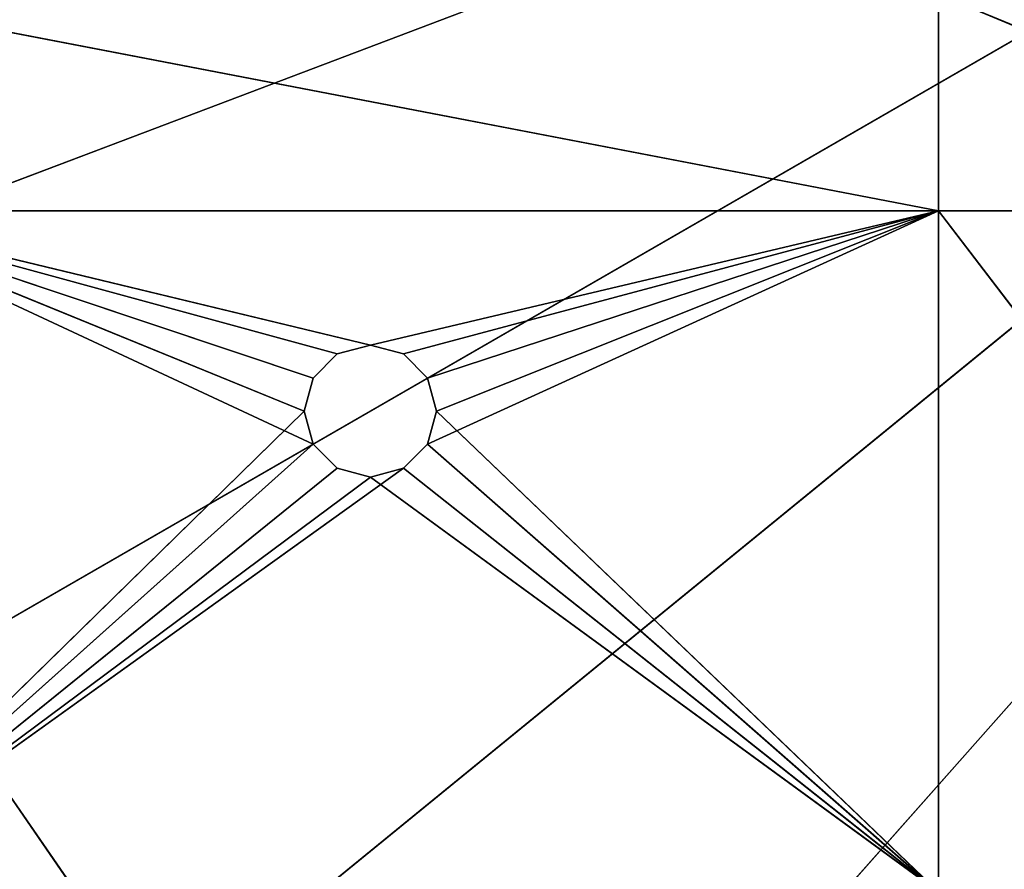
# Model space of a CAD drawing. Extents: x 0.2 to 45.2, y -45.2 to 0.
# Tile 27 of 106: x 15.3 to 18.6, y -27.9 to -25. Entities that reach past the tile are written whole.
import ezdxf

# ---------------------------------------------------------------- set-up
doc = ezdxf.new("R2010")
doc.units = 0
doc.header["$LTSCALE"] = 2.54
doc.layers.get('0').update_dxf_attribs({"color": 13, "linetype": 'CONTINUOUS'})

# ---------------------------------------------------------------- blocks, each defined once
blk = doc.blocks.new('CIRCOLO-LED-10813-10863_ST')
at = {"color": 0}
for p, q in [((14.5779, 101.0002, 25.6619), (16.2509, 101.0002, 26.3445)), ((16.281, 101.0002, 26.232), (14.5779, 101.0002, 25.6619)), ((14.5779, 101.0002, 25.6619), (16.2509, 101.0002, 26.3445)), ((14.5779, 101.0002, 25.6619), (16.281, 101.0002, 26.457)), ((14.5779, 101.0002, 25.6619), (16.281, 101.0002, 26.457)), ((14.5779, 101.0002, 27.9829), (16.281, 101.0002, 26.457)), ((14.5779, 101.0002, 27.9829), (16.281, 101.0002, 26.457)), ((14.5779, 101.0002, 27.9829), (16.3634, 101.0002, 26.5394)), ((16.3634, 101.0002, 26.1496), (14.5779, 101.0002, 25.6619)), ((16.281, 101.0002, 26.232), (14.5779, 101.0002, 25.6619)), ((16.3634, 101.0002, 26.1496), (14.5779, 101.0002, 25.6619)), ((16.4759, 101.0002, 26.1195), (14.5779, 101.0002, 25.6619)), ((16.4759, 101.0002, 26.1195), (14.5779, 101.0002, 25.6619)), ((18.4104, 101.0002, 25.6619), (14.5779, 101.0002, 25.6619)), ((16.5884, 101.0002, 26.5394), (14.5779, 101.0002, 27.9829)), ((16.5884, 101.0002, 26.5394), (14.5779, 101.0002, 27.9829)), ((16.4759, 101.0002, 26.5695), (14.5779, 101.0002, 27.9829)), ((16.4759, 101.0002, 26.5695), (14.5779, 101.0002, 27.9829)), ((14.5779, 101.0002, 27.9829), (16.3634, 101.0002, 26.5394)), ((14.5779, 101.0002, 24.9243), (18.4104, 101.0002, 25.6619)), ((14.5779, 101.0002, 24.9243), (18.4104, 101.0002, 25.6619)), ((18.4104, 101.0002, 25.6619), (14.5779, 101.0002, 25.6619)), ((16.2509, 101.0002, 26.3445), (16.281, 101.0002, 26.232)), ((16.281, 101.0002, 26.457), (16.2509, 101.0002, 26.3445)), ((16.281, 100.9202, 26.457), (16.2509, 101.0002, 26.3445)), ((16.281, 101.0002, 26.457), (16.2509, 101.0002, 26.3445)), ((16.281, 100.9202, 26.457), (16.2509, 101.0002, 26.3445)), ((16.2509, 100.9202, 26.3445), (16.2509, 101.0002, 26.3445)), ((16.2509, 100.9202, 26.3445), (16.2509, 101.0002, 26.3445)), ((16.2509, 100.9202, 26.3445), (16.281, 101.0002, 26.232)), ((16.2509, 101.0002, 26.3445), (16.281, 101.0002, 26.232)), ((16.2509, 100.9202, 26.3445), (16.281, 101.0002, 26.232)), ((16.3634, 101.0002, 26.5394), (16.281, 101.0002, 26.457)), ((16.281, 101.0002, 26.232), (16.3634, 101.0002, 26.1496)), ((16.3634, 100.9202, 26.5394), (16.281, 101.0002, 26.457)), ((16.3634, 101.0002, 26.5394), (16.281, 101.0002, 26.457)), ((16.3634, 100.9202, 26.5394), (16.281, 101.0002, 26.457)), ((16.281, 100.9202, 26.457), (16.281, 101.0002, 26.457)), ((16.281, 100.9202, 26.457), (16.281, 101.0002, 26.457)), ((16.281, 100.9202, 26.232), (16.281, 101.0002, 26.232)), ((16.281, 100.9202, 26.232), (16.281, 101.0002, 26.232)), ((16.281, 100.9202, 26.232), (16.3634, 101.0002, 26.1496)), ((16.281, 101.0002, 26.232), (16.3634, 101.0002, 26.1496)), ((16.281, 100.9202, 26.232), (16.3634, 101.0002, 26.1496)), ((16.3634, 101.0002, 26.1496), (16.4759, 101.0002, 26.1195)), ((16.4759, 101.0002, 26.5695), (16.3634, 101.0002, 26.5394)), ((16.4759, 100.9202, 26.5695), (16.3634, 101.0002, 26.5394)), ((16.4759, 101.0002, 26.5695), (16.3634, 101.0002, 26.5394)), ((16.4759, 100.9202, 26.5695), (16.3634, 101.0002, 26.5394)), ((16.3634, 100.9202, 26.5394), (16.3634, 101.0002, 26.5394)), ((16.3634, 100.9202, 26.5394), (16.3634, 101.0002, 26.5394)), ((16.3634, 100.9202, 26.1496), (16.3634, 101.0002, 26.1496)), ((16.3634, 100.9202, 26.1496), (16.3634, 101.0002, 26.1496)), ((16.3634, 100.9202, 26.1496), (16.4759, 101.0002, 26.1195)), ((16.3634, 101.0002, 26.1496), (16.4759, 101.0002, 26.1195)), ((16.3634, 100.9202, 26.1496), (16.4759, 101.0002, 26.1195)), ((16.4759, 101.0002, 26.1195), (18.4104, 101.0002, 25.6619)), ((16.4759, 101.0002, 26.1195), (16.5884, 101.0002, 26.1496)), ((16.4759, 101.0002, 26.1195), (18.4104, 101.0002, 25.6619)), ((16.5884, 101.0002, 26.5394), (16.4759, 101.0002, 26.5695)), ((16.4759, 101.0002, 26.1195), (16.4759, 100.9202, 26.1195)), ((16.4759, 100.9202, 26.1195), (16.5884, 101.0002, 26.1496)), ((16.4759, 101.0002, 26.1195), (16.5884, 101.0002, 26.1496)), ((16.4759, 100.9202, 26.1195), (16.5884, 101.0002, 26.1496)), ((16.5884, 100.9202, 26.5394), (16.4759, 101.0002, 26.5695)), ((16.5884, 101.0002, 26.5394), (16.4759, 101.0002, 26.5695)), ((16.5884, 100.9202, 26.5394), (16.4759, 101.0002, 26.5695)), ((16.4759, 100.9202, 26.5695), (16.4759, 101.0002, 26.5695)), ((16.4759, 100.9202, 26.5695), (16.4759, 101.0002, 26.5695)), ((16.4759, 101.0002, 26.1195), (16.4759, 100.9202, 26.1195)), ((16.5884, 101.0002, 26.1496), (18.4104, 101.0002, 25.6619)), ((16.5884, 101.0002, 26.1496), (18.4104, 101.0002, 25.6619)), ((16.5884, 101.0002, 26.1496), (16.6707, 101.0002, 26.232)), ((16.6707, 101.0002, 26.457), (16.5884, 101.0002, 26.5394)), ((16.5884, 101.0002, 26.5394), (18.4104, 101.0002, 27.9829)), ((16.5884, 101.0002, 26.5394), (18.4104, 101.0002, 27.9829)), ((16.5884, 100.9202, 26.1496), (16.5884, 101.0002, 26.1496)), ((16.5884, 100.9202, 26.1496), (16.5884, 101.0002, 26.1496)), ((16.5884, 100.9202, 26.1496), (16.6707, 101.0002, 26.232)), ((16.5884, 101.0002, 26.1496), (16.6707, 101.0002, 26.232)), ((16.5884, 100.9202, 26.1496), (16.6707, 101.0002, 26.232)), ((16.6707, 100.9202, 26.457), (16.5884, 101.0002, 26.5394)), ((16.6707, 101.0002, 26.457), (16.5884, 101.0002, 26.5394)), ((16.6707, 100.9202, 26.457), (16.5884, 101.0002, 26.5394)), ((16.5884, 100.9202, 26.5394), (16.5884, 101.0002, 26.5394)), ((16.5884, 100.9202, 26.5394), (16.5884, 101.0002, 26.5394)), ((16.6707, 101.0002, 26.232), (18.4104, 101.0002, 25.6619)), ((16.6707, 101.0002, 26.232), (18.4104, 101.0002, 25.6619)), ((16.6707, 101.0002, 26.232), (16.7009, 101.0002, 26.3445)), ((16.7009, 101.0002, 26.3445), (16.6707, 101.0002, 26.457)), ((16.6707, 101.0002, 26.457), (18.4104, 101.0002, 27.9829)), ((16.6707, 101.0002, 26.457), (18.4104, 101.0002, 27.9829)), ((16.6707, 100.9202, 26.232), (16.6707, 101.0002, 26.232)), ((16.6707, 100.9202, 26.232), (16.6707, 101.0002, 26.232)), ((16.6707, 100.9202, 26.232), (16.7009, 101.0002, 26.3445)), ((16.6707, 101.0002, 26.232), (16.7009, 101.0002, 26.3445)), ((16.6707, 100.9202, 26.232), (16.7009, 101.0002, 26.3445)), ((16.7009, 100.9202, 26.3445), (16.6707, 101.0002, 26.457)), ((16.7009, 101.0002, 26.3445), (16.6707, 101.0002, 26.457)), ((16.7009, 100.9202, 26.3445), (16.6707, 101.0002, 26.457)), ((16.6707, 100.9202, 26.457), (16.6707, 101.0002, 26.457)), ((16.6707, 100.9202, 26.457), (16.6707, 101.0002, 26.457)), ((16.7009, 101.0002, 26.3445), (18.4104, 101.0002, 25.6619)), ((18.4104, 101.0002, 27.9829), (16.7009, 101.0002, 26.3445)), ((18.4104, 101.0002, 27.9829), (16.7009, 101.0002, 26.3445)), ((16.7009, 101.0002, 26.3445), (18.4104, 101.0002, 25.6619)), ((16.7009, 100.9202, 26.3445), (16.7009, 101.0002, 26.3445)), ((16.7009, 100.9202, 26.3445), (16.7009, 101.0002, 26.3445)), ((18.4104, 101.0002, 24.9243), (20.1825, 101.0002, 25.6619)), ((18.4104, 101.0002, 24.9243), (20.1825, 101.0002, 25.6619)), ((18.4104, 101.0002, 24.9243), (18.4104, 101.0002, 25.6619)), ((18.4104, 101.0002, 25.6619), (20.1825, 101.0002, 25.6619)), ((18.4104, 101.0002, 24.9243), (18.4104, 101.0002, 25.6619)), ((18.4104, 101.0002, 27.9829), (18.4104, 101.0002, 25.6619)), ((18.4104, 101.0002, 27.9829), (18.4104, 101.0002, 25.6619)), ((20.1825, 101.0002, 27.9829), (18.4104, 101.0002, 25.6619)), ((20.1825, 101.0002, 27.9829), (18.4104, 101.0002, 25.6619)), ((18.4104, 101.0002, 25.6619), (20.1825, 101.0002, 25.6619)), ((18.4104, 100.9202, 25.6619), (14.5779, 100.9202, 24.9243)), ((14.5779, 100.9202, 25.6619), (16.4759, 100.9202, 26.1195)), ((16.3634, 100.9202, 26.1496), (14.5779, 100.9202, 25.6619)), ((16.281, 100.9202, 26.232), (14.5779, 100.9202, 25.6619)), ((16.3634, 100.9202, 26.1496), (14.5779, 100.9202, 25.6619)), ((16.281, 100.9202, 26.232), (14.5779, 100.9202, 25.6619)), ((16.2509, 100.9202, 26.3445), (14.5779, 100.9202, 25.6619)), ((16.2509, 100.9202, 26.3445), (14.5779, 100.9202, 25.6619)), ((16.2509, 100.9202, 26.3445), (14.5779, 100.9202, 27.9829)), ((16.2509, 100.9202, 26.3445), (14.5779, 100.9202, 27.9829)), ((16.281, 100.9202, 26.457), (14.5779, 100.9202, 27.9829)), ((16.281, 100.9202, 26.457), (14.5779, 100.9202, 27.9829)), ((16.3634, 100.9202, 26.5394), (14.5779, 100.9202, 27.9829)), ((16.4759, 100.9202, 26.5695), (14.5779, 100.9202, 27.9829)), ((16.3634, 100.9202, 26.5394), (14.5779, 100.9202, 27.9829)), ((16.4759, 100.9202, 26.5695), (14.5779, 100.9202, 27.9829)), ((14.5779, 100.9202, 25.6619), (16.4759, 100.9202, 26.1195)), ((14.5779, 100.9202, 25.6619), (18.4104, 100.9202, 25.6619)), ((14.5779, 100.9202, 25.6619), (18.4104, 100.9202, 25.6619)), ((18.4104, 100.9202, 25.6619), (14.5779, 100.9202, 24.9243)), ((16.281, 100.9202, 26.232), (16.2509, 100.9202, 26.3445)), ((16.2509, 100.9202, 26.3445), (16.281, 100.9202, 26.457)), ((16.2509, 100.9202, 26.3445), (16.281, 100.9202, 26.457)), ((16.281, 100.9202, 26.232), (16.2509, 100.9202, 26.3445)), ((16.3634, 100.9202, 26.1496), (16.281, 100.9202, 26.232)), ((16.281, 100.9202, 26.457), (16.3634, 100.9202, 26.5394)), ((16.281, 100.9202, 26.457), (16.3634, 100.9202, 26.5394)), ((16.3634, 100.9202, 26.1496), (16.281, 100.9202, 26.232)), ((16.4759, 100.9202, 26.1195), (16.3634, 100.9202, 26.1496)), ((16.3634, 100.9202, 26.5394), (16.4759, 100.9202, 26.5695)), ((16.3634, 100.9202, 26.5394), (16.4759, 100.9202, 26.5695)), ((16.4759, 100.9202, 26.1195), (16.3634, 100.9202, 26.1496)), ((16.4759, 100.9202, 26.5695), (18.4104, 100.9202, 27.9829)), ((16.4759, 100.9202, 26.5695), (16.5884, 100.9202, 26.5394)), ((16.4759, 100.9202, 26.5695), (18.4104, 100.9202, 27.9829)), ((16.5884, 100.9202, 26.1496), (16.4759, 100.9202, 26.1195)), ((16.4759, 100.9202, 26.1195), (18.4104, 100.9202, 25.6619)), ((16.4759, 100.9202, 26.1195), (18.4104, 100.9202, 25.6619)), ((16.5884, 100.9202, 26.1496), (16.4759, 100.9202, 26.1195)), ((16.4759, 100.9202, 26.5695), (16.5884, 100.9202, 26.5394)), ((16.6707, 100.9202, 26.232), (16.5884, 100.9202, 26.1496)), ((16.5884, 100.9202, 26.1496), (18.4104, 100.9202, 25.6619)), ((16.5884, 100.9202, 26.5394), (18.4104, 100.9202, 27.9829)), ((16.5884, 100.9202, 26.5394), (18.4104, 100.9202, 27.9829)), ((16.5884, 100.9202, 26.5394), (16.6707, 100.9202, 26.457)), ((16.5884, 100.9202, 26.1496), (18.4104, 100.9202, 25.6619)), ((16.6707, 100.9202, 26.232), (16.5884, 100.9202, 26.1496)), ((16.5884, 100.9202, 26.5394), (16.6707, 100.9202, 26.457)), ((18.4104, 100.9202, 25.6619), (16.6707, 100.9202, 26.232)), ((16.6707, 100.9202, 26.457), (18.4104, 100.9202, 27.9829)), ((16.6707, 100.9202, 26.457), (18.4104, 100.9202, 27.9829)), ((16.6707, 100.9202, 26.457), (18.4104, 100.9202, 25.6619)), ((16.6707, 100.9202, 26.457), (18.4104, 100.9202, 25.6619)), ((16.6707, 100.9202, 26.457), (16.7009, 100.9202, 26.3445)), ((16.7009, 100.9202, 26.3445), (16.6707, 100.9202, 26.232)), ((18.4104, 100.9202, 25.6619), (16.6707, 100.9202, 26.232)), ((16.7009, 100.9202, 26.3445), (16.6707, 100.9202, 26.232)), ((16.6707, 100.9202, 26.457), (16.7009, 100.9202, 26.3445)), ((16.7009, 100.9202, 26.3445), (18.4104, 100.9202, 25.6619)), ((16.7009, 100.9202, 26.3445), (18.4104, 100.9202, 25.6619)), ((20.1825, 100.9202, 25.6619), (18.4104, 100.9202, 24.9243)), ((18.4104, 100.9202, 25.6619), (20.1825, 100.9202, 27.9829)), ((18.4104, 100.9202, 27.9829), (18.4104, 100.9202, 25.6619)), ((18.4104, 100.9202, 25.6619), (20.1825, 100.9202, 27.9829)), ((18.4104, 100.9202, 25.6619), (20.1825, 100.9202, 25.6619)), ((18.4104, 100.9202, 25.6619), (20.1825, 100.9202, 25.6619)), ((18.4104, 100.9202, 25.6619), (18.4104, 100.9202, 24.9243)), ((20.1825, 100.9202, 25.6619), (18.4104, 100.9202, 24.9243)), ((18.4104, 100.9202, 25.6619), (18.4104, 100.9202, 24.9243)), ((18.4104, 100.9202, 27.9829), (18.4104, 100.9202, 25.6619)), ((14.3299, 98.4002, 25.9164), (22.745, 98.4002, 22.725)), ((14.3299, 98.4002, 25.9164), (22.745, 98.4002, 22.725)), ((15.7736, 98.4002, 28.417), (14.9508, 98.4002, 27.225)), ((14.9508, 98.4002, 27.225), (15.7736, 98.3002, 28.417)), ((14.9508, 98.4002, 27.225), (15.7736, 98.3002, 28.417)), ((14.9508, 98.4002, 27.225), (22.745, 98.4002, 22.725)), ((14.9508, 98.4002, 27.225), (22.745, 98.4002, 22.725)), ((15.7736, 98.4002, 28.417), (14.9508, 98.4002, 27.225)), ((22.745, 98.4002, 22.725), (15.7736, 98.4002, 28.417)), ((22.745, 98.4002, 22.725), (15.7736, 98.4002, 28.417)), ((16.7769, 98.4002, 29.4616), (22.745, 98.4002, 22.725)), ((16.7769, 98.4002, 29.4616), (22.745, 98.4002, 22.725)), ((14.3299, 98.3002, 25.9164), (22.745, 98.3002, 22.725)), ((14.3299, 98.3002, 25.9164), (22.745, 98.3002, 22.725)), ((14.9508, 98.3002, 27.225), (15.7736, 98.3002, 28.417)), ((22.745, 98.3002, 22.725), (14.9508, 98.3002, 27.225)), ((14.9508, 98.3002, 27.225), (15.7736, 98.3002, 28.417)), ((22.745, 98.3002, 22.725), (14.9508, 98.3002, 27.225)), ((15.7736, 98.3002, 28.417), (22.745, 98.3002, 22.725)), ((15.7736, 98.3002, 28.417), (22.745, 98.3002, 22.725)), ((16.7769, 98.3002, 29.4616), (22.745, 98.3002, 22.725)), ((16.7769, 98.3002, 29.4616), (22.745, 98.3002, 22.725))]:
    blk.add_line(p, q, dxfattribs=at)
mesh = blk.add_polyface(dxfattribs=at)
corners = [(16.2509, 101.0002, 26.3445), (16.281, 101.0002, 26.232), (14.5779, 101.0002, 25.6619)]
mesh.append_faces([[corners[k] for k in face] for face in [(0, 1, 2)]], dxfattribs={"color": 0})
mesh = blk.add_polyface(dxfattribs=at)
corners = [(16.281, 101.0002, 26.457), (16.2509, 101.0002, 26.3445), (14.5779, 101.0002, 25.6619)]
mesh.append_faces([[corners[k] for k in face] for face in [(0, 1, 2)]], dxfattribs={"color": 0})
mesh = blk.add_polyface(dxfattribs=at)
corners = [(14.5779, 101.0002, 27.9829), (16.281, 101.0002, 26.457), (14.5779, 101.0002, 25.6619)]
mesh.append_faces([[corners[k] for k in face] for face in [(0, 1, 2)]], dxfattribs={"color": 0})
mesh = blk.add_polyface(dxfattribs=at)
corners = [(14.5779, 101.0002, 27.9829), (16.3634, 101.0002, 26.5394), (16.281, 101.0002, 26.457)]
mesh.append_faces([[corners[k] for k in face] for face in [(0, 1, 2)]], dxfattribs={"color": 0})
mesh = blk.add_polyface(dxfattribs=at)
corners = [(16.281, 101.0002, 26.232), (16.3634, 101.0002, 26.1496), (14.5779, 101.0002, 25.6619)]
mesh.append_faces([[corners[k] for k in face] for face in [(0, 1, 2)]], dxfattribs={"color": 0})
mesh = blk.add_polyface(dxfattribs=at)
corners = [(16.3634, 101.0002, 26.1496), (16.4759, 101.0002, 26.1195), (14.5779, 101.0002, 25.6619)]
mesh.append_faces([[corners[k] for k in face] for face in [(0, 1, 2)]], dxfattribs={"color": 0})
mesh = blk.add_polyface(dxfattribs=at)
corners = [(16.4759, 101.0002, 26.1195), (18.4104, 101.0002, 25.6619), (14.5779, 101.0002, 25.6619)]
mesh.append_faces([[corners[k] for k in face] for face in [(0, 1, 2)]], dxfattribs={"color": 0})
mesh = blk.add_polyface(dxfattribs=at)
corners = [(18.4104, 101.0002, 27.9829), (16.5884, 101.0002, 26.5394), (14.5779, 101.0002, 27.9829)]
mesh.append_faces([[corners[k] for k in face] for face in [(0, 1, 2)]], dxfattribs={"color": 0})
mesh = blk.add_polyface(dxfattribs=at)
corners = [(14.5779, 101.0002, 27.9829), (16.5884, 101.0002, 26.5394), (16.4759, 101.0002, 26.5695)]
mesh.append_faces([[corners[k] for k in face] for face in [(0, 1, 2)]], dxfattribs={"color": 0})
mesh = blk.add_polyface(dxfattribs=at)
corners = [(14.5779, 101.0002, 27.9829), (16.4759, 101.0002, 26.5695), (16.3634, 101.0002, 26.5394)]
mesh.append_faces([[corners[k] for k in face] for face in [(0, 1, 2)]], dxfattribs={"color": 0})
mesh = blk.add_polyface(dxfattribs=at)
corners = [(18.4104, 101.0002, 25.6619), (18.4104, 101.0002, 24.9243), (14.5779, 101.0002, 24.9243)]
mesh.append_faces([[corners[k] for k in face] for face in [(0, 1, 2)]], dxfattribs={"color": 0})
mesh = blk.add_polyface(dxfattribs=at)
corners = [(18.4104, 101.0002, 25.6619), (14.5779, 101.0002, 24.9243), (14.5779, 101.0002, 25.6619)]
mesh.append_faces([[corners[k] for k in face] for face in [(0, 1, 2)]], dxfattribs={"color": 0})
mesh = blk.add_polyface(dxfattribs=at)
corners = [(16.281, 101.0002, 26.457), (16.281, 100.9202, 26.457), (16.2509, 101.0002, 26.3445)]
mesh.append_faces([[corners[k] for k in face] for face in [(0, 1, 2)]], dxfattribs={"color": 0})
mesh = blk.add_polyface(dxfattribs=at)
corners = [(16.2509, 101.0002, 26.3445), (16.281, 100.9202, 26.457), (16.2509, 100.9202, 26.3445)]
mesh.append_faces([[corners[k] for k in face] for face in [(0, 1, 2)]], dxfattribs={"color": 0})
mesh = blk.add_polyface(dxfattribs=at)
corners = [(16.2509, 101.0002, 26.3445), (16.2509, 100.9202, 26.3445), (16.281, 101.0002, 26.232)]
mesh.append_faces([[corners[k] for k in face] for face in [(0, 1, 2)]], dxfattribs={"color": 0})
mesh = blk.add_polyface(dxfattribs=at)
corners = [(16.281, 101.0002, 26.232), (16.2509, 100.9202, 26.3445), (16.281, 100.9202, 26.232)]
mesh.append_faces([[corners[k] for k in face] for face in [(0, 1, 2)]], dxfattribs={"color": 0})
mesh = blk.add_polyface(dxfattribs=at)
corners = [(16.3634, 101.0002, 26.5394), (16.3634, 100.9202, 26.5394), (16.281, 101.0002, 26.457)]
mesh.append_faces([[corners[k] for k in face] for face in [(0, 1, 2)]], dxfattribs={"color": 0})
mesh = blk.add_polyface(dxfattribs=at)
corners = [(16.281, 101.0002, 26.457), (16.3634, 100.9202, 26.5394), (16.281, 100.9202, 26.457)]
mesh.append_faces([[corners[k] for k in face] for face in [(0, 1, 2)]], dxfattribs={"color": 0})
mesh = blk.add_polyface(dxfattribs=at)
corners = [(16.281, 101.0002, 26.232), (16.281, 100.9202, 26.232), (16.3634, 101.0002, 26.1496)]
mesh.append_faces([[corners[k] for k in face] for face in [(0, 1, 2)]], dxfattribs={"color": 0})
mesh = blk.add_polyface(dxfattribs=at)
corners = [(16.3634, 101.0002, 26.1496), (16.281, 100.9202, 26.232), (16.3634, 100.9202, 26.1496)]
mesh.append_faces([[corners[k] for k in face] for face in [(0, 1, 2)]], dxfattribs={"color": 0})
mesh = blk.add_polyface(dxfattribs=at)
corners = [(16.4759, 100.9202, 26.5695), (16.3634, 101.0002, 26.5394), (16.4759, 101.0002, 26.5695)]
mesh.append_faces([[corners[k] for k in face] for face in [(0, 1, 2)]], dxfattribs={"color": 0})
mesh = blk.add_polyface(dxfattribs=at)
corners = [(16.4759, 100.9202, 26.5695), (16.3634, 100.9202, 26.5394), (16.3634, 101.0002, 26.5394)]
mesh.append_faces([[corners[k] for k in face] for face in [(0, 1, 2)]], dxfattribs={"color": 0})
mesh = blk.add_polyface(dxfattribs=at)
corners = [(16.4759, 101.0002, 26.1195), (16.3634, 101.0002, 26.1496), (16.3634, 100.9202, 26.1496)]
mesh.append_faces([[corners[k] for k in face] for face in [(0, 1, 2)]], dxfattribs={"color": 0})
mesh = blk.add_polyface(dxfattribs=at)
corners = [(16.4759, 101.0002, 26.1195), (16.3634, 100.9202, 26.1496), (16.4759, 100.9202, 26.1195)]
mesh.append_faces([[corners[k] for k in face] for face in [(0, 1, 2)]], dxfattribs={"color": 0})
mesh = blk.add_polyface(dxfattribs=at)
corners = [(16.5884, 101.0002, 26.1496), (18.4104, 101.0002, 25.6619), (16.4759, 101.0002, 26.1195)]
mesh.append_faces([[corners[k] for k in face] for face in [(0, 1, 2)]], dxfattribs={"color": 0})
mesh = blk.add_polyface(dxfattribs=at)
corners = [(16.5884, 101.0002, 26.1496), (16.4759, 101.0002, 26.1195), (16.4759, 100.9202, 26.1195)]
mesh.append_faces([[corners[k] for k in face] for face in [(0, 1, 2)]], dxfattribs={"color": 0})
mesh = blk.add_polyface(dxfattribs=at)
corners = [(16.5884, 101.0002, 26.1496), (16.4759, 100.9202, 26.1195), (16.5884, 100.9202, 26.1496)]
mesh.append_faces([[corners[k] for k in face] for face in [(0, 1, 2)]], dxfattribs={"color": 0})
mesh = blk.add_polyface(dxfattribs=at)
corners = [(16.5884, 100.9202, 26.5394), (16.4759, 101.0002, 26.5695), (16.5884, 101.0002, 26.5394)]
mesh.append_faces([[corners[k] for k in face] for face in [(0, 1, 2)]], dxfattribs={"color": 0})
mesh = blk.add_polyface(dxfattribs=at)
corners = [(16.5884, 100.9202, 26.5394), (16.4759, 100.9202, 26.5695), (16.4759, 101.0002, 26.5695)]
mesh.append_faces([[corners[k] for k in face] for face in [(0, 1, 2)]], dxfattribs={"color": 0})
mesh = blk.add_polyface(dxfattribs=at)
corners = [(16.6707, 101.0002, 26.232), (18.4104, 101.0002, 25.6619), (16.5884, 101.0002, 26.1496)]
mesh.append_faces([[corners[k] for k in face] for face in [(0, 1, 2)]], dxfattribs={"color": 0})
mesh = blk.add_polyface(dxfattribs=at)
corners = [(18.4104, 101.0002, 27.9829), (16.6707, 101.0002, 26.457), (16.5884, 101.0002, 26.5394)]
mesh.append_faces([[corners[k] for k in face] for face in [(0, 1, 2)]], dxfattribs={"color": 0})
mesh = blk.add_polyface(dxfattribs=at)
corners = [(16.5884, 101.0002, 26.1496), (16.5884, 100.9202, 26.1496), (16.6707, 101.0002, 26.232)]
mesh.append_faces([[corners[k] for k in face] for face in [(0, 1, 2)]], dxfattribs={"color": 0})
mesh = blk.add_polyface(dxfattribs=at)
corners = [(16.6707, 101.0002, 26.232), (16.5884, 100.9202, 26.1496), (16.6707, 100.9202, 26.232)]
mesh.append_faces([[corners[k] for k in face] for face in [(0, 1, 2)]], dxfattribs={"color": 0})
mesh = blk.add_polyface(dxfattribs=at)
corners = [(16.6707, 100.9202, 26.457), (16.5884, 101.0002, 26.5394), (16.6707, 101.0002, 26.457)]
mesh.append_faces([[corners[k] for k in face] for face in [(0, 1, 2)]], dxfattribs={"color": 0})
mesh = blk.add_polyface(dxfattribs=at)
corners = [(16.6707, 100.9202, 26.457), (16.5884, 100.9202, 26.5394), (16.5884, 101.0002, 26.5394)]
mesh.append_faces([[corners[k] for k in face] for face in [(0, 1, 2)]], dxfattribs={"color": 0})
mesh = blk.add_polyface(dxfattribs=at)
corners = [(16.7009, 101.0002, 26.3445), (18.4104, 101.0002, 25.6619), (16.6707, 101.0002, 26.232)]
mesh.append_faces([[corners[k] for k in face] for face in [(0, 1, 2)]], dxfattribs={"color": 0})
mesh = blk.add_polyface(dxfattribs=at)
corners = [(18.4104, 101.0002, 27.9829), (16.7009, 101.0002, 26.3445), (16.6707, 101.0002, 26.457)]
mesh.append_faces([[corners[k] for k in face] for face in [(0, 1, 2)]], dxfattribs={"color": 0})
mesh = blk.add_polyface(dxfattribs=at)
corners = [(16.6707, 101.0002, 26.232), (16.6707, 100.9202, 26.232), (16.7009, 101.0002, 26.3445)]
mesh.append_faces([[corners[k] for k in face] for face in [(0, 1, 2)]], dxfattribs={"color": 0})
mesh = blk.add_polyface(dxfattribs=at)
corners = [(16.7009, 101.0002, 26.3445), (16.6707, 100.9202, 26.232), (16.7009, 100.9202, 26.3445)]
mesh.append_faces([[corners[k] for k in face] for face in [(0, 1, 2)]], dxfattribs={"color": 0})
mesh = blk.add_polyface(dxfattribs=at)
corners = [(16.7009, 101.0002, 26.3445), (16.7009, 100.9202, 26.3445), (16.6707, 101.0002, 26.457)]
mesh.append_faces([[corners[k] for k in face] for face in [(0, 1, 2)]], dxfattribs={"color": 0})
mesh = blk.add_polyface(dxfattribs=at)
corners = [(16.6707, 101.0002, 26.457), (16.7009, 100.9202, 26.3445), (16.6707, 100.9202, 26.457)]
mesh.append_faces([[corners[k] for k in face] for face in [(0, 1, 2)]], dxfattribs={"color": 0})
mesh = blk.add_polyface(dxfattribs=at)
corners = [(18.4104, 101.0002, 27.9829), (18.4104, 101.0002, 25.6619), (16.7009, 101.0002, 26.3445)]
mesh.append_faces([[corners[k] for k in face] for face in [(0, 1, 2)]], dxfattribs={"color": 0})
mesh = blk.add_polyface(dxfattribs=at)
corners = [(20.1825, 101.0002, 25.6619), (20.1825, 101.0002, 24.9243), (18.4104, 101.0002, 24.9243)]
mesh.append_faces([[corners[k] for k in face] for face in [(0, 1, 2)]], dxfattribs={"color": 0})
mesh = blk.add_polyface(dxfattribs=at)
corners = [(20.1825, 101.0002, 25.6619), (18.4104, 101.0002, 24.9243), (18.4104, 101.0002, 25.6619)]
mesh.append_faces([[corners[k] for k in face] for face in [(0, 1, 2)]], dxfattribs={"color": 0})
mesh = blk.add_polyface(dxfattribs=at)
corners = [(20.1825, 101.0002, 27.9829), (18.4104, 101.0002, 25.6619), (18.4104, 101.0002, 27.9829)]
mesh.append_faces([[corners[k] for k in face] for face in [(0, 1, 2)]], dxfattribs={"color": 0})
mesh = blk.add_polyface(dxfattribs=at)
corners = [(20.1825, 101.0002, 27.9829), (20.1825, 101.0002, 25.6619), (18.4104, 101.0002, 25.6619)]
mesh.append_faces([[corners[k] for k in face] for face in [(0, 1, 2)]], dxfattribs={"color": 0})
mesh = blk.add_polyface(dxfattribs=at)
corners = [(18.4104, 100.9202, 25.6619), (14.5779, 100.9202, 24.9243), (18.4104, 100.9202, 24.9243)]
mesh.append_faces([[corners[k] for k in face] for face in [(0, 1, 2)]], dxfattribs={"color": 0})
mesh = blk.add_polyface(dxfattribs=at)
corners = [(16.3634, 100.9202, 26.1496), (14.5779, 100.9202, 25.6619), (16.4759, 100.9202, 26.1195)]
mesh.append_faces([[corners[k] for k in face] for face in [(0, 1, 2)]], dxfattribs={"color": 0})
mesh = blk.add_polyface(dxfattribs=at)
corners = [(16.281, 100.9202, 26.232), (14.5779, 100.9202, 25.6619), (16.3634, 100.9202, 26.1496)]
mesh.append_faces([[corners[k] for k in face] for face in [(0, 1, 2)]], dxfattribs={"color": 0})
mesh = blk.add_polyface(dxfattribs=at)
corners = [(16.2509, 100.9202, 26.3445), (14.5779, 100.9202, 25.6619), (16.281, 100.9202, 26.232)]
mesh.append_faces([[corners[k] for k in face] for face in [(0, 1, 2)]], dxfattribs={"color": 0})
mesh = blk.add_polyface(dxfattribs=at)
corners = [(14.5779, 100.9202, 27.9829), (14.5779, 100.9202, 25.6619), (16.2509, 100.9202, 26.3445)]
mesh.append_faces([[corners[k] for k in face] for face in [(0, 1, 2)]], dxfattribs={"color": 0})
mesh = blk.add_polyface(dxfattribs=at)
corners = [(14.5779, 100.9202, 27.9829), (16.2509, 100.9202, 26.3445), (16.281, 100.9202, 26.457)]
mesh.append_faces([[corners[k] for k in face] for face in [(0, 1, 2)]], dxfattribs={"color": 0})
mesh = blk.add_polyface(dxfattribs=at)
corners = [(14.5779, 100.9202, 27.9829), (16.281, 100.9202, 26.457), (16.3634, 100.9202, 26.5394)]
mesh.append_faces([[corners[k] for k in face] for face in [(0, 1, 2)]], dxfattribs={"color": 0})
mesh = blk.add_polyface(dxfattribs=at)
corners = [(14.5779, 100.9202, 27.9829), (16.3634, 100.9202, 26.5394), (16.4759, 100.9202, 26.5695)]
mesh.append_faces([[corners[k] for k in face] for face in [(0, 1, 2)]], dxfattribs={"color": 0})
mesh = blk.add_polyface(dxfattribs=at)
corners = [(14.5779, 100.9202, 27.9829), (16.4759, 100.9202, 26.5695), (18.4104, 100.9202, 27.9829)]
mesh.append_faces([[corners[k] for k in face] for face in [(0, 1, 2)]], dxfattribs={"color": 0})
mesh = blk.add_polyface(dxfattribs=at)
corners = [(16.4759, 100.9202, 26.1195), (14.5779, 100.9202, 25.6619), (18.4104, 100.9202, 25.6619)]
mesh.append_faces([[corners[k] for k in face] for face in [(0, 1, 2)]], dxfattribs={"color": 0})
mesh = blk.add_polyface(dxfattribs=at)
corners = [(14.5779, 100.9202, 25.6619), (14.5779, 100.9202, 24.9243), (18.4104, 100.9202, 25.6619)]
mesh.append_faces([[corners[k] for k in face] for face in [(0, 1, 2)]], dxfattribs={"color": 0})
mesh = blk.add_polyface(dxfattribs=at)
corners = [(18.4104, 100.9202, 27.9829), (16.4759, 100.9202, 26.5695), (16.5884, 100.9202, 26.5394)]
mesh.append_faces([[corners[k] for k in face] for face in [(0, 1, 2)]], dxfattribs={"color": 0})
mesh = blk.add_polyface(dxfattribs=at)
corners = [(16.5884, 100.9202, 26.1496), (16.4759, 100.9202, 26.1195), (18.4104, 100.9202, 25.6619)]
mesh.append_faces([[corners[k] for k in face] for face in [(0, 1, 2)]], dxfattribs={"color": 0})
mesh = blk.add_polyface(dxfattribs=at)
corners = [(16.6707, 100.9202, 26.232), (16.5884, 100.9202, 26.1496), (18.4104, 100.9202, 25.6619)]
mesh.append_faces([[corners[k] for k in face] for face in [(0, 1, 2)]], dxfattribs={"color": 0})
mesh = blk.add_polyface(dxfattribs=at)
corners = [(18.4104, 100.9202, 27.9829), (16.5884, 100.9202, 26.5394), (16.6707, 100.9202, 26.457)]
mesh.append_faces([[corners[k] for k in face] for face in [(0, 1, 2)]], dxfattribs={"color": 0})
mesh = blk.add_polyface(dxfattribs=at)
corners = [(18.4104, 100.9202, 27.9829), (16.6707, 100.9202, 26.457), (18.4104, 100.9202, 25.6619)]
mesh.append_faces([[corners[k] for k in face] for face in [(0, 1, 2)]], dxfattribs={"color": 0})
mesh = blk.add_polyface(dxfattribs=at)
corners = [(16.6707, 100.9202, 26.457), (16.7009, 100.9202, 26.3445), (18.4104, 100.9202, 25.6619)]
mesh.append_faces([[corners[k] for k in face] for face in [(0, 1, 2)]], dxfattribs={"color": 0})
mesh = blk.add_polyface(dxfattribs=at)
corners = [(16.7009, 100.9202, 26.3445), (16.6707, 100.9202, 26.232), (18.4104, 100.9202, 25.6619)]
mesh.append_faces([[corners[k] for k in face] for face in [(0, 1, 2)]], dxfattribs={"color": 0})
mesh = blk.add_polyface(dxfattribs=at)
corners = [(20.1825, 100.9202, 25.6619), (18.4104, 100.9202, 24.9243), (20.1825, 100.9202, 24.9243)]
mesh.append_faces([[corners[k] for k in face] for face in [(0, 1, 2)]], dxfattribs={"color": 0})
mesh = blk.add_polyface(dxfattribs=at)
corners = [(18.4104, 100.9202, 27.9829), (18.4104, 100.9202, 25.6619), (20.1825, 100.9202, 27.9829)]
mesh.append_faces([[corners[k] for k in face] for face in [(0, 1, 2)]], dxfattribs={"color": 0})
mesh = blk.add_polyface(dxfattribs=at)
corners = [(20.1825, 100.9202, 27.9829), (18.4104, 100.9202, 25.6619), (20.1825, 100.9202, 25.6619)]
mesh.append_faces([[corners[k] for k in face] for face in [(0, 1, 2)]], dxfattribs={"color": 0})
mesh = blk.add_polyface(dxfattribs=at)
corners = [(18.4104, 100.9202, 25.6619), (18.4104, 100.9202, 24.9243), (20.1825, 100.9202, 25.6619)]
mesh.append_faces([[corners[k] for k in face] for face in [(0, 1, 2)]], dxfattribs={"color": 0})
mesh = blk.add_polyface(dxfattribs=at)
corners = [(14.3299, 98.4002, 25.9164), (22.745, 98.4002, 22.725), (13.9269, 98.4002, 24.5252)]
mesh.append_faces([[corners[k] for k in face] for face in [(0, 1, 2)]], dxfattribs={"color": 0})
mesh = blk.add_polyface(dxfattribs=at)
corners = [(14.9508, 98.4002, 27.225), (22.745, 98.4002, 22.725), (14.3299, 98.4002, 25.9164)]
mesh.append_faces([[corners[k] for k in face] for face in [(0, 1, 2)]], dxfattribs={"color": 0})
mesh = blk.add_polyface(dxfattribs=at)
corners = [(14.9508, 98.4002, 27.225), (15.7736, 98.3002, 28.417), (15.7736, 98.4002, 28.417)]
mesh.append_faces([[corners[k] for k in face] for face in [(0, 1, 2)]], dxfattribs={"color": 0})
mesh = blk.add_polyface(dxfattribs=at)
corners = [(14.9508, 98.4002, 27.225), (14.9508, 98.3002, 27.225), (15.7736, 98.3002, 28.417)]
mesh.append_faces([[corners[k] for k in face] for face in [(0, 1, 2)]], dxfattribs={"color": 0})
mesh = blk.add_polyface(dxfattribs=at)
corners = [(15.7736, 98.4002, 28.417), (22.745, 98.4002, 22.725), (14.9508, 98.4002, 27.225)]
mesh.append_faces([[corners[k] for k in face] for face in [(0, 1, 2)]], dxfattribs={"color": 0})
mesh = blk.add_polyface(dxfattribs=at)
corners = [(16.7769, 98.4002, 29.4616), (22.745, 98.4002, 22.725), (15.7736, 98.4002, 28.417)]
mesh.append_faces([[corners[k] for k in face] for face in [(0, 1, 2)]], dxfattribs={"color": 0})
mesh = blk.add_polyface(dxfattribs=at)
corners = [(17.9348, 98.4002, 30.3317), (22.745, 98.4002, 22.725), (16.7769, 98.4002, 29.4616)]
mesh.append_faces([[corners[k] for k in face] for face in [(0, 1, 2)]], dxfattribs={"color": 0})
mesh = blk.add_polyface(dxfattribs=at)
corners = [(19.2173, 98.4002, 31.0048), (22.745, 98.4002, 22.725), (17.9348, 98.4002, 30.3317)]
mesh.append_faces([[corners[k] for k in face] for face in [(0, 1, 2)]], dxfattribs={"color": 0})
mesh = blk.add_polyface(dxfattribs=at)
corners = [(14.3299, 98.3002, 25.9164), (13.9269, 98.3002, 24.5252), (22.745, 98.3002, 22.725)]
mesh.append_faces([[corners[k] for k in face] for face in [(0, 1, 2)]], dxfattribs={"color": 0})
mesh = blk.add_polyface(dxfattribs=at)
corners = [(14.9508, 98.3002, 27.225), (14.3299, 98.3002, 25.9164), (22.745, 98.3002, 22.725)]
mesh.append_faces([[corners[k] for k in face] for face in [(0, 1, 2)]], dxfattribs={"color": 0})
mesh = blk.add_polyface(dxfattribs=at)
corners = [(15.7736, 98.3002, 28.417), (14.9508, 98.3002, 27.225), (22.745, 98.3002, 22.725)]
mesh.append_faces([[corners[k] for k in face] for face in [(0, 1, 2)]], dxfattribs={"color": 0})
mesh = blk.add_polyface(dxfattribs=at)
corners = [(16.7769, 98.3002, 29.4616), (15.7736, 98.3002, 28.417), (22.745, 98.3002, 22.725)]
mesh.append_faces([[corners[k] for k in face] for face in [(0, 1, 2)]], dxfattribs={"color": 0})
mesh = blk.add_polyface(dxfattribs=at)
corners = [(17.9348, 98.3002, 30.3317), (16.7769, 98.3002, 29.4616), (22.745, 98.3002, 22.725)]
mesh.append_faces([[corners[k] for k in face] for face in [(0, 1, 2)]], dxfattribs={"color": 0})
mesh = blk.add_polyface(dxfattribs=at)
corners = [(19.2173, 98.3002, 31.0048), (17.9348, 98.3002, 30.3317), (22.745, 98.3002, 22.725)]
mesh.append_faces([[corners[k] for k in face] for face in [(0, 1, 2)]], dxfattribs={"color": 0})

msp = doc.modelspace()

# ---------------------------------------------------------------- block references
at = {"color": 250, "extrusion": (0, -1, -5.55112e-16)}
msp.add_blockref('CIRCOLO-LED-10813-10863_ST', (0, 0), dxfattribs=at)

doc.saveas('drawing.dxf')
